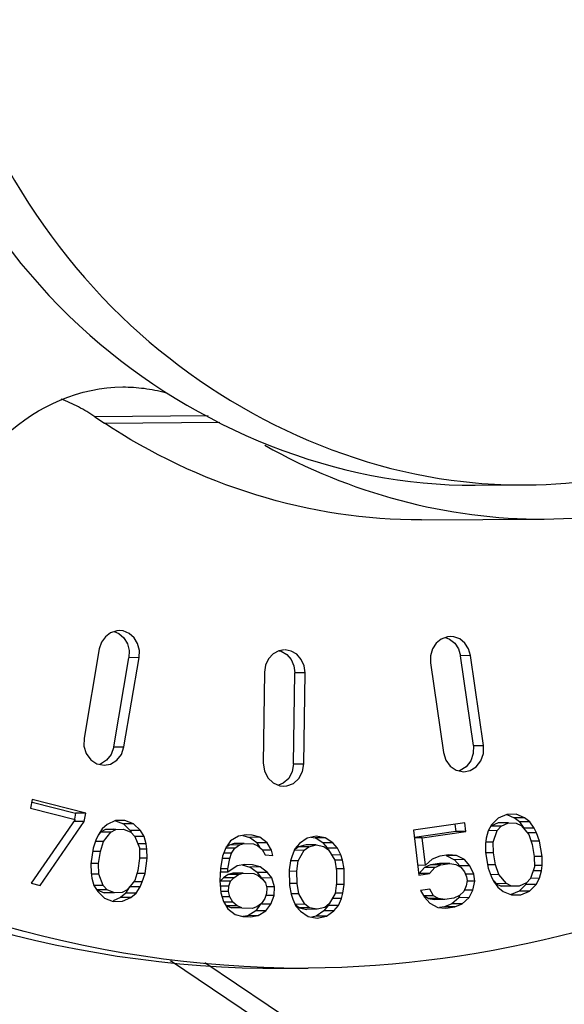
# Paper-space layout 'Sheet' of a CAD drawing. Header units: inches. Extents: x 0.2 to 10.8, y 0.2 to 8.3.
# Tile 118 of 256: x 5.8566 to 5.9045, y 1.7791 to 1.8658. Entities that reach past the tile are written whole.
import ezdxf

# ---------------------------------------------------------------- set-up
doc = ezdxf.new("R2010")
doc.units = ezdxf.units.IN
doc.header["$MEASUREMENT"] = 0
doc.layers.get('0').update_dxf_attribs({"lineweight": 5})
doc.layers.add('02___PRT_ALL_AXES', color=7, linetype='Continuous')

psp = doc.layouts.new('Sheet')

# ---------------------------------------------------------------- linework, layer by layer
at = {"color": 0, "linetype": 'ByBlock', "lineweight": -3}
for p, q in [((5.873136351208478, 1.830897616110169), (5.863171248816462, 1.830825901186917)), ((5.863171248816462, 1.830825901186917), (5.864005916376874, 1.830266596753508)), ((5.864005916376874, 1.830266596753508), (5.874168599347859, 1.830339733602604)), ((5.891884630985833, 1.821743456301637), (5.902694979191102, 1.821821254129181)), ((5.8648586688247, 1.811920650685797), (5.865271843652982, 1.811752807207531)), ((5.865645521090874, 1.811973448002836), (5.865295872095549, 1.812009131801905)), ((5.893991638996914, 1.811397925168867), (5.894359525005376, 1.811264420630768)), ((5.894439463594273, 1.811487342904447), (5.894169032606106, 1.811462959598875)), ((5.863556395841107, 1.810388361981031), (5.862215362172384, 1.802533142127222)), ((5.864822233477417, 1.801769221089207), (5.86616326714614, 1.809624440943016)), ((5.865723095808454, 1.801775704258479), (5.867064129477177, 1.809630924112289)), ((5.867064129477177, 1.809630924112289), (5.86616326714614, 1.809624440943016)), ((5.879373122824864, 1.810238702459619), (5.879540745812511, 1.810205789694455)), ((5.879540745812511, 1.810205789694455), (5.880033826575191, 1.809912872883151)), ((5.896216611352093, 1.809803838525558), (5.895315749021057, 1.809797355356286)), ((5.896455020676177, 1.801897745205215), (5.895315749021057, 1.809797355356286)), ((5.897355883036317, 1.801904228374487), (5.896216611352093, 1.809803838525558)), ((5.892691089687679, 1.809172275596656), (5.893830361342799, 1.801272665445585)), ((5.87807833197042, 1.808352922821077), (5.877975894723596, 1.800353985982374)), ((5.880645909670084, 1.800283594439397), (5.880748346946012, 1.8082825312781)), ((5.881649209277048, 1.808289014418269), (5.880748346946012, 1.8082825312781)), ((5.881546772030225, 1.800290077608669), (5.881649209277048, 1.808289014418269)), ((5.864822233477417, 1.801769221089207), (5.865723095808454, 1.801775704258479)), ((5.896455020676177, 1.801897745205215), (5.897355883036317, 1.801904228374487)), ((5.8636601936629, 1.800259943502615), (5.863562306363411, 1.800240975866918)), ((5.864194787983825, 1.800594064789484), (5.8636601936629, 1.800259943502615)), ((5.880645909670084, 1.800283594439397), (5.881546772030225, 1.800290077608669)), ((5.895285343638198, 1.799694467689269), (5.895185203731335, 1.799675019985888)), ((5.895824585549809, 1.800033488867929), (5.895285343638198, 1.799694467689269)), ((5.857658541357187, 1.797136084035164), (5.857509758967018, 1.796388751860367)), ((5.857640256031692, 1.796907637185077), (5.861463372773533, 1.795946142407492)), ((5.862364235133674, 1.795952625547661), (5.857658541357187, 1.797136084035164)), ((5.857509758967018, 1.796388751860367), (5.861431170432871, 1.795402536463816)), ((5.861463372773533, 1.795946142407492), (5.861358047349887, 1.795417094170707)), ((5.862364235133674, 1.795952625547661), (5.861463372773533, 1.795946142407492)), ((5.8622154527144, 1.795205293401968), (5.862364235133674, 1.795952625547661)), ((5.899405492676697, 1.795839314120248), (5.898642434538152, 1.79551976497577)), ((5.899396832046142, 1.795818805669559), (5.90005474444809, 1.795540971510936)), ((5.9002203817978, 1.795857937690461), (5.899405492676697, 1.795839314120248)), ((5.900955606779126, 1.795547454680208), (5.9002203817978, 1.795857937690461)), ((5.861431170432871, 1.795402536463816), (5.857567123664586, 1.789782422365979)), ((5.858351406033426, 1.789585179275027), (5.8622154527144, 1.795205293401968)), ((5.8622154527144, 1.795205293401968), (5.86131459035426, 1.795198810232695)), ((5.864257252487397, 1.794952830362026), (5.863795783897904, 1.794570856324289)), ((5.864983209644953, 1.795286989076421), (5.864257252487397, 1.794952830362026)), ((5.864972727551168, 1.795259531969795), (5.865669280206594, 1.794993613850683)), ((5.865798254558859, 1.795294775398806), (5.864983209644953, 1.795286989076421)), ((5.866570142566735, 1.795000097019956), (5.865669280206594, 1.794993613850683)), ((5.865669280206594, 1.794993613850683), (5.866265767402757, 1.794420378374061)), ((5.866570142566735, 1.795000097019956), (5.865798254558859, 1.795294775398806)), ((5.867166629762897, 1.79442686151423), (5.866570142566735, 1.795000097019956)), ((5.89571401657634, 1.795104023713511), (5.891198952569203, 1.794452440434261)), ((5.894827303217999, 1.794976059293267), (5.894901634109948, 1.794337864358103)), ((5.895802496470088, 1.794344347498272), (5.89571401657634, 1.795104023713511)), ((5.898062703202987, 1.794927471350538), (5.897745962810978, 1.794391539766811)), ((5.898634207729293, 1.795080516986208), (5.898002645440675, 1.794789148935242)), ((5.898642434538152, 1.79551976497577), (5.898062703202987, 1.794927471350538)), ((5.899535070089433, 1.795087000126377), (5.898634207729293, 1.795080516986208)), ((5.898903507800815, 1.794795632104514), (5.899535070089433, 1.795087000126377)), ((5.899535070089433, 1.795087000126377), (5.900218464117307, 1.795077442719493)), ((5.900955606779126, 1.795547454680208), (5.90005474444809, 1.795540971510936)), ((5.900526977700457, 1.795174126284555), (5.90005474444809, 1.795540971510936)), ((5.900218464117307, 1.795077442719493), (5.900664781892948, 1.794861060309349)), ((5.901427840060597, 1.795180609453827), (5.900526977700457, 1.795174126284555)), ((5.900526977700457, 1.795174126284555), (5.900893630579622, 1.794628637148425)), ((5.900664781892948, 1.794861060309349), (5.901346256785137, 1.794071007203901)), ((5.901427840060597, 1.795180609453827), (5.900955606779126, 1.795547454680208)), ((5.901794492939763, 1.794635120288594), (5.901427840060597, 1.795180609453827)), ((5.863444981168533, 1.794013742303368), (5.863248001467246, 1.793583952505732)), ((5.863795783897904, 1.794570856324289), (5.863444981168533, 1.794013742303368)), ((5.863666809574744, 1.79426969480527), (5.863453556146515, 1.794006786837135)), ((5.86410669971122, 1.794500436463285), (5.863666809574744, 1.79426969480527)), ((5.86456767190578, 1.794276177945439), (5.863666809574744, 1.79426969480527)), ((5.863909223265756, 1.793464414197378), (5.86456767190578, 1.794276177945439)), ((5.864789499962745, 1.794532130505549), (5.86410669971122, 1.794500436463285)), ((5.865007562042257, 1.794506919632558), (5.86410669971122, 1.794500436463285)), ((5.86456767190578, 1.794276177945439), (5.865007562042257, 1.794506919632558)), ((5.865007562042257, 1.794506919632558), (5.865690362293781, 1.794538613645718)), ((5.865690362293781, 1.794538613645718), (5.866330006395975, 1.794267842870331)), ((5.867166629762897, 1.79442686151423), (5.866265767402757, 1.794420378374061)), ((5.866265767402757, 1.794420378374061), (5.8663529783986, 1.794282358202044)), ((5.866330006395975, 1.794267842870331), (5.866683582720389, 1.793893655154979)), ((5.867498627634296, 1.793901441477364), (5.867166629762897, 1.79442686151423)), ((5.876466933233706, 1.794039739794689), (5.875791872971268, 1.793921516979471)), ((5.876166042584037, 1.793987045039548), (5.876764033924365, 1.793817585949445)), ((5.877002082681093, 1.794011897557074), (5.876466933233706, 1.794039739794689)), ((5.877664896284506, 1.793824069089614), (5.877002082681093, 1.794011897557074)), ((5.891198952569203, 1.794452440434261), (5.891659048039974, 1.790502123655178)), ((5.894901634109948, 1.794337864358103), (5.891290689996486, 1.793816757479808)), ((5.891951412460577, 1.793788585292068), (5.895802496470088, 1.794344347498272)), ((5.895802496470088, 1.794344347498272), (5.894901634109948, 1.794337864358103)), ((5.897745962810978, 1.794391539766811), (5.897586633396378, 1.793733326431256)), ((5.89856085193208, 1.79441016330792), (5.897745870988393, 1.794404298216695)), ((5.898903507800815, 1.794795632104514), (5.898002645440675, 1.794789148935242)), ((5.898190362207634, 1.793394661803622), (5.89856085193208, 1.79441016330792)), ((5.89856085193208, 1.79441016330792), (5.898903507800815, 1.794795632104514)), ((5.901794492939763, 1.794635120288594), (5.900893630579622, 1.794628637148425)), ((5.902003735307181, 1.79421191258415), (5.90122952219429, 1.79420634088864)), ((5.901346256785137, 1.794071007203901), (5.901633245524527, 1.793196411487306)), ((5.902003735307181, 1.79421191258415), (5.901794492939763, 1.794635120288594)), ((5.902264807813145, 1.793487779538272), (5.902003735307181, 1.79421191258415)), ((5.863248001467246, 1.793583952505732), (5.863007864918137, 1.792851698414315)), ((5.863909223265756, 1.793464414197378), (5.863248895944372, 1.793459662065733)), ((5.86364750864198, 1.792580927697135), (5.863909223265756, 1.793464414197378)), ((5.867498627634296, 1.793901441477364), (5.86668356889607, 1.793895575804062)), ((5.866683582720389, 1.793893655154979), (5.86708308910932, 1.792890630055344)), ((5.867676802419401, 1.793248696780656), (5.866942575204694, 1.793243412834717)), ((5.867676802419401, 1.793248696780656), (5.867498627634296, 1.793901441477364)), ((5.867744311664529, 1.792771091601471), (5.867676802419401, 1.793248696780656)), ((5.875104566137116, 1.793497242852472), (5.874678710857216, 1.792906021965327)), ((5.874994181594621, 1.793142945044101), (5.874706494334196, 1.792944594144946)), ((5.875401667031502, 1.793275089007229), (5.874994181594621, 1.793142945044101)), ((5.875895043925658, 1.793149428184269), (5.874994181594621, 1.793142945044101)), ((5.875791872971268, 1.793921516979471), (5.875104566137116, 1.793497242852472)), ((5.876302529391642, 1.793281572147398), (5.875401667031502, 1.793275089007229)), ((5.875481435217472, 1.792864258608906), (5.875895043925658, 1.793149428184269)), ((5.875895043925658, 1.793149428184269), (5.876302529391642, 1.793281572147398)), ((5.876302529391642, 1.793281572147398), (5.877105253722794, 1.793239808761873)), ((5.877664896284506, 1.793824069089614), (5.876764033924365, 1.793817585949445)), ((5.877414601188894, 1.793323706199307), (5.876764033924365, 1.793817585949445)), ((5.877105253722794, 1.793239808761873), (5.877500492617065, 1.793065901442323)), ((5.878315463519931, 1.793330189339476), (5.877414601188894, 1.793323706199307)), ((5.877414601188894, 1.793323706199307), (5.877635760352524, 1.792952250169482)), ((5.878315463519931, 1.793330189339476), (5.877664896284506, 1.793824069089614)), ((5.878692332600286, 1.79269720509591), (5.878315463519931, 1.793330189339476)), ((5.881161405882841, 1.793283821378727), (5.880766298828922, 1.792817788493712)), ((5.881735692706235, 1.79314802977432), (5.881068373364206, 1.792984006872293)), ((5.881824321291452, 1.793754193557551), (5.881161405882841, 1.793283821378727)), ((5.882636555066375, 1.793154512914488), (5.881735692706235, 1.79314802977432)), ((5.882625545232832, 1.793920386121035), (5.881824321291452, 1.793754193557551)), ((5.881969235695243, 1.792990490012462), (5.882636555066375, 1.793154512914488)), ((5.882197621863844, 1.79383162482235), (5.882530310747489, 1.793773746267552)), ((5.883431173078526, 1.793780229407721), (5.882530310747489, 1.793773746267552)), ((5.883206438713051, 1.793325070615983), (5.882530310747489, 1.793773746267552)), ((5.883431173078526, 1.793780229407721), (5.882625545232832, 1.793920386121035)), ((5.882636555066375, 1.793154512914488), (5.883308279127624, 1.793012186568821)), ((5.884107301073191, 1.793331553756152), (5.883206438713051, 1.793325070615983)), ((5.883206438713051, 1.793325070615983), (5.883614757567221, 1.792872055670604)), ((5.884107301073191, 1.793331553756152), (5.883431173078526, 1.793780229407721)), ((5.884515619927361, 1.792878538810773), (5.884107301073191, 1.793331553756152)), ((5.891951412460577, 1.793788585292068), (5.891276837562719, 1.793783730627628)), ((5.892234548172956, 1.791357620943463), (5.891951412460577, 1.793788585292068)), ((5.89753288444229, 1.793253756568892), (5.897530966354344, 1.792473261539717)), ((5.897586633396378, 1.793733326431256), (5.89753288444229, 1.793253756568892)), ((5.898190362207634, 1.793394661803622), (5.89758910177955, 1.793390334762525)), ((5.898214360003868, 1.792463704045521), (5.898190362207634, 1.793394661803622)), ((5.902264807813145, 1.793487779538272), (5.901539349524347, 1.793482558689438)), ((5.901633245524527, 1.793196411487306), (5.901814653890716, 1.792143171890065)), ((5.90249804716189, 1.792133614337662), (5.902264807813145, 1.793487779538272)), ((5.863007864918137, 1.792851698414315), (5.862813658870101, 1.791490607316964)), ((5.86364750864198, 1.792580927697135), (5.863009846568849, 1.79257633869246)), ((5.863496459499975, 1.791522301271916), (5.86364750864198, 1.792580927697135)), ((5.86708308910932, 1.792890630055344), (5.867085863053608, 1.791959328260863)), ((5.867744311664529, 1.792771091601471), (5.867083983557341, 1.792766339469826)), ((5.867768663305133, 1.791991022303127), (5.867744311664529, 1.792771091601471)), ((5.874678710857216, 1.792906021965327), (5.874380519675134, 1.792154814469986)), ((5.875195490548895, 1.792419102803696), (5.874483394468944, 1.792413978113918)), ((5.875481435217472, 1.792864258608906), (5.874679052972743, 1.792858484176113)), ((5.875043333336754, 1.791966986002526), (5.875195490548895, 1.792419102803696)), ((5.875195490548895, 1.792419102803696), (5.875481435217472, 1.792864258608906)), ((5.877500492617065, 1.793065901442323), (5.87788960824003, 1.792738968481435)), ((5.87788960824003, 1.792738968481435), (5.87813881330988, 1.792265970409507)), ((5.878692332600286, 1.79269720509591), (5.877914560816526, 1.792691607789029)), ((5.87813881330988, 1.792265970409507), (5.878807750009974, 1.79223116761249)), ((5.878807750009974, 1.79223116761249), (5.878692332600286, 1.79269720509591)), ((5.880766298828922, 1.792817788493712), (5.88050729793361, 1.792200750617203)), ((5.881571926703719, 1.792677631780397), (5.880704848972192, 1.792671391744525)), ((5.881068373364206, 1.792984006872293), (5.880801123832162, 1.792773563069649)), ((5.881049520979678, 1.79174990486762), (5.881571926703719, 1.792677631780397)), ((5.881969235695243, 1.792990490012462), (5.881068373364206, 1.792984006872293)), ((5.881571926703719, 1.792677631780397), (5.881969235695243, 1.792990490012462)), ((5.883308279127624, 1.793012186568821), (5.883714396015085, 1.79271234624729)), ((5.884515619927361, 1.792878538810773), (5.883614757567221, 1.792872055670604)), ((5.883614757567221, 1.792872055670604), (5.883673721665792, 1.792742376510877)), ((5.883714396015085, 1.79271234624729), (5.884263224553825, 1.791801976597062)), ((5.884792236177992, 1.792270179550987), (5.88398446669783, 1.792264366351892)), ((5.884792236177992, 1.792270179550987), (5.884515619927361, 1.792878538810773)), ((5.884932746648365, 1.791812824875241), (5.884792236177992, 1.792270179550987)), ((5.894288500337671, 1.792271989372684), (5.893491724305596, 1.792157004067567)), ((5.894970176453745, 1.792215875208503), (5.894288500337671, 1.792271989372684)), ((5.897530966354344, 1.792473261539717), (5.897764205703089, 1.791119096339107)), ((5.898214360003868, 1.792463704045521), (5.897531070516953, 1.792458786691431)), ((5.898395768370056, 1.791410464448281), (5.898214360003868, 1.792463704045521)), ((5.863496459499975, 1.791522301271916), (5.862813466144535, 1.791517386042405)), ((5.862813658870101, 1.791490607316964), (5.862838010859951, 1.790710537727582)), ((5.863499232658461, 1.790590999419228), (5.863496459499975, 1.791522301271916)), ((5.867085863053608, 1.791959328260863), (5.8669348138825, 1.790900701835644)), ((5.867768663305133, 1.791991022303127), (5.867085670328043, 1.791986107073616)), ((5.867574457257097, 1.790629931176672), (5.867768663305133, 1.791991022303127)), ((5.874380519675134, 1.792154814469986), (5.874203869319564, 1.791090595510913)), ((5.875043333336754, 1.791966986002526), (5.874381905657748, 1.791962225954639)), ((5.874872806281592, 1.791055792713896), (5.875043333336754, 1.791966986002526)), ((5.876362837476, 1.79143830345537), (5.875687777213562, 1.791320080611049)), ((5.876130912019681, 1.79139701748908), (5.87679372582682, 1.791209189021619)), ((5.877031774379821, 1.791403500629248), (5.876362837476, 1.79143830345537)), ((5.87769458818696, 1.791215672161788), (5.877031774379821, 1.791403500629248)), ((5.880379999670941, 1.791739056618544), (5.880257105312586, 1.79097101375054)), ((5.881049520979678, 1.79174990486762), (5.88037995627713, 1.79174508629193)), ((5.88050729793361, 1.792200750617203), (5.880379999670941, 1.791739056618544)), ((5.880928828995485, 1.790828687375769), (5.881049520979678, 1.79174990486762)), ((5.884932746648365, 1.791812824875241), (5.884263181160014, 1.791808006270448)), ((5.884263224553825, 1.791801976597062), (5.884410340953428, 1.790885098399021)), ((5.885077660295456, 1.791049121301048), (5.884932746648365, 1.791812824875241)), ((5.892679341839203, 1.791390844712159), (5.892165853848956, 1.791162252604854)), ((5.892845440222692, 1.791909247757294), (5.892234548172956, 1.791357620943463)), ((5.893476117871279, 1.791505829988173), (5.892679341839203, 1.791390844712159)), ((5.893580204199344, 1.791397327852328), (5.892679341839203, 1.791390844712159)), ((5.893491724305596, 1.792157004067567), (5.892845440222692, 1.791909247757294)), ((5.894376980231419, 1.791512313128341), (5.893476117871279, 1.791505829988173)), ((5.893580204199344, 1.791397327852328), (5.894376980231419, 1.791512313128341)), ((5.894970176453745, 1.792215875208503), (5.894069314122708, 1.792209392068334)), ((5.894069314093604, 1.792209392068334), (5.89478638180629, 1.791849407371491)), ((5.894376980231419, 1.791512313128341), (5.894925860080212, 1.791437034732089)), ((5.89568724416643, 1.79185589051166), (5.89478638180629, 1.791849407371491)), ((5.89478638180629, 1.791849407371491), (5.895255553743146, 1.791299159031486)), ((5.894925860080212, 1.791437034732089), (5.895359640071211, 1.791190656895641)), ((5.89568724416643, 1.79185589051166), (5.894970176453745, 1.792215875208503)), ((5.896156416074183, 1.791305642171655), (5.89568724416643, 1.79185589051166)), ((5.898395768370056, 1.791410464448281), (5.897762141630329, 1.791405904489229)), ((5.89868275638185, 1.790535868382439), (5.898395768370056, 1.791410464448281)), ((5.901814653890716, 1.792143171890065), (5.901838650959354, 1.791212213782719)), ((5.90249804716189, 1.792133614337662), (5.901814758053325, 1.792128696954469)), ((5.902496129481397, 1.791353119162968), (5.90249804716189, 1.792133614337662)), ((5.862838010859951, 1.790710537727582), (5.862905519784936, 1.790232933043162)), ((5.863499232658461, 1.790590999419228), (5.862838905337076, 1.790586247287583)), ((5.863898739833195, 1.789587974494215), (5.863499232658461, 1.790590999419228)), ((5.8669348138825, 1.790900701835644), (5.866673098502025, 1.790017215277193)), ((5.867574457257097, 1.790629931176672), (5.866853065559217, 1.790624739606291)), ((5.867334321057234, 1.78989767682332), (5.867574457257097, 1.790629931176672)), ((5.874203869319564, 1.791090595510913), (5.874161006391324, 1.790019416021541)), ((5.874860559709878, 1.790749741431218), (5.874190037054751, 1.790744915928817)), ((5.874872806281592, 1.791055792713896), (5.874204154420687, 1.791050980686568)), ((5.874890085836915, 1.790541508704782), (5.874476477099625, 1.790256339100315)), ((5.875687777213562, 1.791320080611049), (5.874860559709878, 1.790749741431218)), ((5.874860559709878, 1.790749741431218), (5.874872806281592, 1.791055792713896)), ((5.875297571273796, 1.790673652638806), (5.874890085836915, 1.790541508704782)), ((5.875790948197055, 1.790547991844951), (5.874890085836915, 1.790541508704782)), ((5.876198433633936, 1.790680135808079), (5.875297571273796, 1.790673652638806)), ((5.875377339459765, 1.790262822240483), (5.875790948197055, 1.790547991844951)), ((5.875790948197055, 1.790547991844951), (5.876198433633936, 1.790680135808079)), ((5.876198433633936, 1.790680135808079), (5.877134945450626, 1.79063141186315)), ((5.87769458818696, 1.791215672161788), (5.87679372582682, 1.791209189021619)), ((5.877444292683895, 1.790715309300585), (5.87679372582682, 1.791209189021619)), ((5.877134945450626, 1.79063141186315), (5.87753018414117, 1.790457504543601)), ((5.878345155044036, 1.790721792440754), (5.877444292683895, 1.790715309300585)), ((5.877444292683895, 1.790715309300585), (5.877827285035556, 1.790235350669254)), ((5.878345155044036, 1.790721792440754), (5.87769458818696, 1.791215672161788)), ((5.878728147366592, 1.790241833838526), (5.878345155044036, 1.790721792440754)), ((5.880257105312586, 1.79097101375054), (5.880276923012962, 1.789592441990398)), ((5.880928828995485, 1.790828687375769), (5.880258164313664, 1.790823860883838)), ((5.880944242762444, 1.789756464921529), (5.880928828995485, 1.790828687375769)), ((5.885077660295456, 1.791049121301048), (5.884409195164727, 1.7910443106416)), ((5.884410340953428, 1.790885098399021), (5.884425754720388, 1.789812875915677)), ((5.885097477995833, 1.789670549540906), (5.885077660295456, 1.791049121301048)), ((5.892234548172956, 1.791357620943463), (5.891559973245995, 1.791352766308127)), ((5.891659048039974, 1.790502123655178), (5.892588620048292, 1.790636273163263)), ((5.892165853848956, 1.791162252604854), (5.891687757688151, 1.79062978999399)), ((5.892588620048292, 1.790636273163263), (5.891687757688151, 1.79062978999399)), ((5.893066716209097, 1.791168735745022), (5.892165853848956, 1.791162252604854)), ((5.892588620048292, 1.790636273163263), (5.893066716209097, 1.791168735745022)), ((5.893066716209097, 1.791168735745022), (5.893533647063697, 1.791376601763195)), ((5.896156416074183, 1.791305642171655), (5.895255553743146, 1.791299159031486)), ((5.895359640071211, 1.791190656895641), (5.895678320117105, 1.790773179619)), ((5.895678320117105, 1.790773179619), (5.895864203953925, 1.790336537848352)), ((5.896510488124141, 1.790584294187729), (5.895761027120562, 1.790578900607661)), ((5.896510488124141, 1.790584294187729), (5.896156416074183, 1.791305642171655)), ((5.89658127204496, 1.789976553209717), (5.896510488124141, 1.790584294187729)), ((5.897764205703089, 1.791119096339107), (5.898025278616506, 1.790394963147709)), ((5.89868275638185, 1.790535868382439), (5.898024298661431, 1.790531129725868)), ((5.899364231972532, 1.789745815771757), (5.89868275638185, 1.790535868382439)), ((5.901838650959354, 1.791212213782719), (5.9014681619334, 1.790196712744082)), ((5.902442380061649, 1.79087354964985), (5.901713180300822, 1.790868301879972)), ((5.902496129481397, 1.791353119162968), (5.901837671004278, 1.791348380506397)), ((5.902283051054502, 1.790215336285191), (5.902442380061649, 1.79087354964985)), ((5.902442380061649, 1.79087354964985), (5.902496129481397, 1.791353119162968)), ((5.857567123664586, 1.789782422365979), (5.858351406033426, 1.789585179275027)), ((5.862905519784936, 1.790232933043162), (5.863083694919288, 1.78958018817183)), ((5.866673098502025, 1.790017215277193), (5.866014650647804, 1.789205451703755)), ((5.867334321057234, 1.78989767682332), (5.86657168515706, 1.789892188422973)), ((5.867137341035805, 1.789467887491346), (5.867334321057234, 1.78989767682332)), ((5.874161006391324, 1.790019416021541), (5.874251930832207, 1.788941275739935)), ((5.874476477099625, 1.790256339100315), (5.874196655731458, 1.789964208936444)), ((5.875097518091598, 1.789970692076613), (5.874196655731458, 1.789964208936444)), ((5.875377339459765, 1.790262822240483), (5.874476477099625, 1.790256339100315)), ((5.874945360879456, 1.789518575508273), (5.875097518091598, 1.789970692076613)), ((5.875097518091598, 1.789970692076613), (5.875377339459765, 1.790262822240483)), ((5.87753018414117, 1.790457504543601), (5.877919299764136, 1.790130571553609)), ((5.878728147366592, 1.790241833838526), (5.877827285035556, 1.790235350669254)), ((5.877919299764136, 1.790130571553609), (5.87817462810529, 1.789810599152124)), ((5.87817462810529, 1.789810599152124), (5.878290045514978, 1.789344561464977)), ((5.878965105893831, 1.789462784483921), (5.878728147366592, 1.790241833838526)), ((5.880944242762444, 1.789756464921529), (5.880275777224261, 1.789751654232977)), ((5.881091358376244, 1.788839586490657), (5.880944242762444, 1.789756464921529)), ((5.884425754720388, 1.789812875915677), (5.884305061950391, 1.7888916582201)), ((5.885097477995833, 1.789670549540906), (5.884426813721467, 1.789665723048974)), ((5.884974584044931, 1.788902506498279), (5.885097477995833, 1.789670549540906)), ((5.895899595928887, 1.790032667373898), (5.895819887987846, 1.789557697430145)), ((5.895864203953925, 1.790336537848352), (5.895899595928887, 1.790032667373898)), ((5.89658127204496, 1.789976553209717), (5.895900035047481, 1.789971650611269)), ((5.896404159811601, 1.789178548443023), (5.89658127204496, 1.789976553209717)), ((5.898025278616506, 1.790394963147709), (5.898234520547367, 1.789971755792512)), ((5.898234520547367, 1.789971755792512), (5.898601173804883, 1.789426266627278)), ((5.898250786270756, 1.789985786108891), (5.898463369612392, 1.789739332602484)), ((5.899364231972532, 1.789745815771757), (5.898463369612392, 1.789739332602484)), ((5.898463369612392, 1.789739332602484), (5.898909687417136, 1.78952295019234)), ((5.899810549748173, 1.789529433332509), (5.899364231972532, 1.789745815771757)), ((5.901065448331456, 1.789672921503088), (5.900485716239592, 1.789080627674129)), ((5.901125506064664, 1.789811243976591), (5.900493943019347, 1.789519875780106)), ((5.901065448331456, 1.789672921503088), (5.901141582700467, 1.789801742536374)), ((5.901966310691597, 1.78967940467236), (5.901065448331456, 1.789672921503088)), ((5.9014681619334, 1.790196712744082), (5.901125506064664, 1.789811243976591)), ((5.901386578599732, 1.789087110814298), (5.901966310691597, 1.78967940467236)), ((5.902283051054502, 1.790215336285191), (5.901468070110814, 1.790209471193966)), ((5.901966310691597, 1.78967940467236), (5.902283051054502, 1.790215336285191)), ((5.863898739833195, 1.789587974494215), (5.863083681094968, 1.789582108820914)), ((5.863083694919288, 1.78958018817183), (5.863415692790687, 1.789054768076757)), ((5.864252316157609, 1.789213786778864), (5.863351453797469, 1.789207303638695)), ((5.863351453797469, 1.789207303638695), (5.863991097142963, 1.788936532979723)), ((5.863415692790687, 1.789054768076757), (5.86401217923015, 1.788481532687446)), ((5.864252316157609, 1.789213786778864), (5.863898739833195, 1.789587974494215)), ((5.864891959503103, 1.788943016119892), (5.863991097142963, 1.788936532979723)), ((5.864891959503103, 1.788943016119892), (5.864252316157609, 1.789213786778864)), ((5.865574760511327, 1.788974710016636), (5.864891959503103, 1.788943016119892)), ((5.865885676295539, 1.788904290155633), (5.865424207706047, 1.788522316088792)), ((5.866014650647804, 1.789205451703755), (5.865574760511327, 1.788974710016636)), ((5.865885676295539, 1.788904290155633), (5.866236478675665, 1.789461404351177)), ((5.866786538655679, 1.788910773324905), (5.865885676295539, 1.788904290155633)), ((5.867137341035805, 1.789467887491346), (5.866236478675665, 1.789461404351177)), ((5.866325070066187, 1.788528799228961), (5.866786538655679, 1.788910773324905)), ((5.866786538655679, 1.788910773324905), (5.867137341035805, 1.789467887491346)), ((5.874945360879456, 1.789518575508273), (5.874203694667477, 1.78951323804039)), ((5.874926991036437, 1.789059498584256), (5.874251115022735, 1.789054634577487)), ((5.874251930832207, 1.788941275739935), (5.874488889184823, 1.788162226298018)), ((5.874926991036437, 1.789059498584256), (5.874945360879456, 1.789518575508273)), ((5.875042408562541, 1.788593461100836), (5.874926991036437, 1.789059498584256)), ((5.878271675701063, 1.78888548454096), (5.878119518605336, 1.788433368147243)), ((5.878290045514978, 1.789344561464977), (5.878271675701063, 1.78888548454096)), ((5.878965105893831, 1.789462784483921), (5.878289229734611, 1.789457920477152)), ((5.878934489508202, 1.7886976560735), (5.878965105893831, 1.789462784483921)), ((5.880276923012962, 1.789592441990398), (5.880421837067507, 1.788828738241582)), ((5.881091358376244, 1.788839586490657), (5.880421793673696, 1.788834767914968)), ((5.880421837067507, 1.788828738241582), (5.880562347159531, 1.78837138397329)), ((5.881640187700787, 1.787929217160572), (5.881091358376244, 1.788839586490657)), ((5.884305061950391, 1.7888916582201), (5.883782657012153, 1.787963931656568)), ((5.884974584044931, 1.788902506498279), (5.88430501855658, 1.788897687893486)), ((5.884847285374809, 1.788440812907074), (5.884974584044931, 1.788902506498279)), ((5.89261508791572, 1.789249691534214), (5.891818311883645, 1.789134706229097)), ((5.891818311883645, 1.789134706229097), (5.892154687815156, 1.788565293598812)), ((5.892951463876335, 1.788680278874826), (5.89261508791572, 1.789249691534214)), ((5.895607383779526, 1.789063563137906), (5.895244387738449, 1.788702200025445)), ((5.895819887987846, 1.789557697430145), (5.895607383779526, 1.789063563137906)), ((5.896404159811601, 1.789178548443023), (5.895654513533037, 1.789173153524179)), ((5.896076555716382, 1.788513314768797), (5.896404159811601, 1.789178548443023)), ((5.898601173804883, 1.789426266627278), (5.899073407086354, 1.78905942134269)), ((5.899810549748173, 1.789529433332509), (5.898909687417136, 1.78952295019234)), ((5.899073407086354, 1.78905942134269), (5.899808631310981, 1.78874893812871)), ((5.900485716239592, 1.789080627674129), (5.89979147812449, 1.788789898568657)), ((5.900493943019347, 1.789519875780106), (5.899810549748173, 1.789529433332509)), ((5.901386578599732, 1.789087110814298), (5.900485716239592, 1.789080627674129)), ((5.900623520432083, 1.788767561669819), (5.901386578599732, 1.789087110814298)), ((5.86401217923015, 1.788481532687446), (5.864784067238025, 1.788186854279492)), ((5.865424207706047, 1.788522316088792), (5.864768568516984, 1.788220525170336)), ((5.864784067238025, 1.788186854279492), (5.865599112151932, 1.788194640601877)), ((5.866325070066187, 1.788528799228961), (5.865424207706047, 1.788522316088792)), ((5.865599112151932, 1.788194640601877), (5.866325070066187, 1.788528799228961)), ((5.875042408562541, 1.788593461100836), (5.874359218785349, 1.788588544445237)), ((5.874488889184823, 1.788162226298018), (5.874865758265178, 1.787529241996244)), ((5.875291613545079, 1.788120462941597), (5.874517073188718, 1.788114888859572)), ((5.875291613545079, 1.788120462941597), (5.875042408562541, 1.788593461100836)), ((5.875680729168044, 1.787793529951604), (5.875291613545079, 1.788120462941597)), ((5.877833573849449, 1.787988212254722), (5.877419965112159, 1.787703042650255)), ((5.878119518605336, 1.788433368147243), (5.877833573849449, 1.787988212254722)), ((5.8786362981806, 1.787946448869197), (5.877833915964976, 1.787940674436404)), ((5.878934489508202, 1.7886976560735), (5.878206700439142, 1.788692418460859)), ((5.8782104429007, 1.787355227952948), (5.8786362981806, 1.787946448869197)), ((5.8786362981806, 1.787946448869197), (5.878934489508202, 1.7886976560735)), ((5.880562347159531, 1.78837138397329), (5.880838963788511, 1.787763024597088)), ((5.881640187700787, 1.787929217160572), (5.880766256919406, 1.78792292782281)), ((5.882046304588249, 1.787629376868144), (5.881640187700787, 1.787929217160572)), ((5.883782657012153, 1.787963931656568), (5.883385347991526, 1.7876510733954)), ((5.88368742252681, 1.787817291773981), (5.883732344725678, 1.787924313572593)), ((5.884847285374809, 1.788440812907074), (5.884047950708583, 1.788435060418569)), ((5.88458828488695, 1.787823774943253), (5.884847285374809, 1.788440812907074)), ((5.892951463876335, 1.788680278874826), (5.892090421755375, 1.788674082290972)), ((5.892154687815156, 1.788565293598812), (5.892623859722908, 1.7880150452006)), ((5.89248438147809, 1.788427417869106), (5.892175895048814, 1.788602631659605)), ((5.89338524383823, 1.788433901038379), (5.89248438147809, 1.788427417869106)), ((5.89248438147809, 1.788427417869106), (5.893033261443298, 1.788352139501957)), ((5.892623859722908, 1.7880150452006), (5.893340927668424, 1.787655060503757)), ((5.89338524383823, 1.788433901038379), (5.892951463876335, 1.788680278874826)), ((5.893934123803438, 1.788358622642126), (5.893033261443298, 1.788352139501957)), ((5.893934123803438, 1.788358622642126), (5.89338524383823, 1.788433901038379)), ((5.894564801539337, 1.787955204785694), (5.893918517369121, 1.787707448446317)), ((5.894730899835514, 1.78847360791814), (5.893934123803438, 1.788358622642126)), ((5.895175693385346, 1.788506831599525), (5.894564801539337, 1.787955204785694)), ((5.895465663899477, 1.787961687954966), (5.894564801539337, 1.787955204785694)), ((5.895244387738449, 1.788702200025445), (5.894730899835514, 1.78847360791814)), ((5.894819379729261, 1.787713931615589), (5.895465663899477, 1.787961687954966)), ((5.895175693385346, 1.788506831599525), (5.895266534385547, 1.788691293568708)), ((5.896076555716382, 1.788513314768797), (5.895175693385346, 1.788506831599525)), ((5.895465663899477, 1.787961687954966), (5.896076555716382, 1.788513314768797)), ((5.899808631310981, 1.78874893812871), (5.900623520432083, 1.788767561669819)), ((5.874779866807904, 1.787787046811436), (5.874644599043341, 1.78790069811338)), ((5.875680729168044, 1.787793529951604), (5.874779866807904, 1.787787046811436)), ((5.874779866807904, 1.787787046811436), (5.875175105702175, 1.787613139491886)), ((5.874865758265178, 1.787529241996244), (5.875516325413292, 1.787035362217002)), ((5.876075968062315, 1.787619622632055), (5.875175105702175, 1.787613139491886)), ((5.877012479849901, 1.787570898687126), (5.875175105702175, 1.787613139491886)), ((5.876075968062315, 1.787619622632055), (5.875680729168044, 1.787793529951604)), ((5.87730958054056, 1.787348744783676), (5.876622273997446, 1.786924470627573)), ((5.877419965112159, 1.787703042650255), (5.877012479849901, 1.787570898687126)), ((5.877707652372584, 1.787901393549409), (5.87730958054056, 1.787348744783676)), ((5.8782104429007, 1.787355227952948), (5.87730958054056, 1.787348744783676)), ((5.877523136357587, 1.786930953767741), (5.8782104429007, 1.787355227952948)), ((5.881145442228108, 1.787622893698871), (5.880779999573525, 1.787892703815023)), ((5.880838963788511, 1.787763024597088), (5.881247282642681, 1.787310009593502)), ((5.882046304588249, 1.787629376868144), (5.881145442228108, 1.787622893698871)), ((5.881145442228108, 1.787622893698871), (5.881817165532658, 1.7874805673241)), ((5.881247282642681, 1.787310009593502), (5.881923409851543, 1.786861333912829)), ((5.882718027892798, 1.787487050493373), (5.881817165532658, 1.7874805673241)), ((5.882718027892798, 1.787487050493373), (5.882046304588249, 1.787629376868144)), ((5.883292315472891, 1.787351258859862), (5.88262939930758, 1.786880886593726)), ((5.883385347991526, 1.7876510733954), (5.882718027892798, 1.787487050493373)), ((5.88368742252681, 1.787817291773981), (5.883292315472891, 1.787351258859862)), ((5.884193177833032, 1.787357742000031), (5.883292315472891, 1.787351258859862)), ((5.883530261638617, 1.786887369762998), (5.884193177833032, 1.787357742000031)), ((5.88458828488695, 1.787823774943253), (5.88368742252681, 1.787817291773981)), ((5.884193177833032, 1.787357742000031), (5.88458828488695, 1.787823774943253)), ((5.893340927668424, 1.787655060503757), (5.894022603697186, 1.787598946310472)), ((5.893918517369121, 1.787707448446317), (5.893477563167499, 1.787643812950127)), ((5.894819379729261, 1.787713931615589), (5.893918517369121, 1.787707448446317)), ((5.894022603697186, 1.787598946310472), (5.894819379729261, 1.787713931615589)), ((5.875516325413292, 1.787035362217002), (5.876179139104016, 1.786847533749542)), ((5.876179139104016, 1.786847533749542), (5.876848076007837, 1.786812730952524)), ((5.876622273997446, 1.786924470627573), (5.876179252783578, 1.786846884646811)), ((5.877523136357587, 1.786930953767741), (5.876622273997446, 1.786924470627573)), ((5.876848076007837, 1.786812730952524), (5.877523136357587, 1.786930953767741)), ((5.881923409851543, 1.786861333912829), (5.882729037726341, 1.786721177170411)), ((5.88262939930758, 1.786880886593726), (5.882256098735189, 1.786803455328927)), ((5.883530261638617, 1.786887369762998), (5.88262939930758, 1.786880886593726)), ((5.882729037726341, 1.786721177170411), (5.883530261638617, 1.786887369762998)), ((5.869825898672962, 1.782982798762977), (5.892959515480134, 1.76741766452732)), ((5.890394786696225, 1.770963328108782), (5.872844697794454, 1.78277429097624))]:
    psp.add_line(p, q, dxfattribs=at)
for points in [[(5.865295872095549, 1.812009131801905), (5.865085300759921, 1.811994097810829), (5.864549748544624, 1.811820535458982), (5.864089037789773, 1.811470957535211), (5.863746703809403, 1.810978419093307), (5.863556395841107, 1.810388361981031)], [(5.865271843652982, 1.811752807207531), (5.865712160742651, 1.811368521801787), (5.866024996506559, 1.81085190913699), (5.866180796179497, 1.810251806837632), (5.86616326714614, 1.809624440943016)], [(5.867064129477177, 1.809630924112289), (5.867081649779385, 1.810258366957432), (5.866925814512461, 1.810858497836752), (5.866612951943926, 1.811375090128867), (5.86617264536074, 1.811759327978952), (5.865645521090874, 1.811973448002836)], [(5.894169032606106, 1.811462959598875), (5.893636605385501, 1.811267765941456), (5.893186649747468, 1.810899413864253), (5.892860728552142, 1.810394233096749), (5.892689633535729, 1.809799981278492), (5.892691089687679, 1.809172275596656)], [(5.896216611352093, 1.809803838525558), (5.896041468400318, 1.810400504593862), (5.895711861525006, 1.810905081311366), (5.895260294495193, 1.811270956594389), (5.894729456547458, 1.811463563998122), (5.894439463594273, 1.811487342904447)], [(5.894359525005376, 1.811264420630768), (5.894811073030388, 1.810898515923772), (5.895140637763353, 1.810393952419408), (5.895315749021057, 1.809797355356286)], [(5.87984938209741, 1.810320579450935), (5.879334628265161, 1.810232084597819), (5.878834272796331, 1.809956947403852), (5.878434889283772, 1.809522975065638), (5.878174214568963, 1.808971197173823), (5.87807833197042, 1.808352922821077)], [(5.881649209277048, 1.808289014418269), (5.881569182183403, 1.808910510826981), (5.881322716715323, 1.809471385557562), (5.880934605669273, 1.809919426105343), (5.880441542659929, 1.810212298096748), (5.879889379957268, 1.810320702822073)], [(5.880033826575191, 1.809912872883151), (5.880421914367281, 1.809464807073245), (5.880668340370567, 1.808903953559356), (5.880748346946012, 1.8082825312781)], [(5.862215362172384, 1.802533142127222), (5.862206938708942, 1.801835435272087), (5.862411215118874, 1.801180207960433), (5.862797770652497, 1.800647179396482), (5.863328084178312, 1.80028901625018), (5.86398362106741, 1.800154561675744)], [(5.86398362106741, 1.800154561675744), (5.864547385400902, 1.800261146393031), (5.86508819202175, 1.800593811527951), (5.865499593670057, 1.801121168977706), (5.865723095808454, 1.801775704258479)], [(5.895607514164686, 1.799588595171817), (5.896172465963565, 1.799695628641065), (5.896714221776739, 1.800029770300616), (5.897120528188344, 1.800549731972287), (5.897345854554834, 1.801203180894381), (5.897355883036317, 1.801904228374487)], [(5.896455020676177, 1.801897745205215), (5.896445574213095, 1.801200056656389), (5.896224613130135, 1.800552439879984), (5.895824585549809, 1.800033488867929)], [(5.864822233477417, 1.801769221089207), (5.864600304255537, 1.80111761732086), (5.864194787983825, 1.800594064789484)], [(5.893830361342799, 1.801272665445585), (5.894035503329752, 1.800613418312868), (5.894427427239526, 1.800075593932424), (5.894953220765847, 1.79972249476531), (5.895607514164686, 1.799588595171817)], [(5.877975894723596, 1.800353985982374), (5.878075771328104, 1.799665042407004), (5.878378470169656, 1.799059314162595), (5.878841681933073, 1.79860941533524), (5.879419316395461, 1.79835973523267), (5.879775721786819, 1.798322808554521)], [(5.880645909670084, 1.800283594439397), (5.88052843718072, 1.799598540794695), (5.880210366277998, 1.799003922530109), (5.879735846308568, 1.798570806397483), (5.87931382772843, 1.798405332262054)], [(5.879775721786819, 1.798322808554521), (5.880038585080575, 1.79834582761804), (5.880624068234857, 1.798569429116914), (5.881104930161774, 1.799002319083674), (5.881428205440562, 1.799601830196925), (5.881546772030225, 1.800290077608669)]]:
    psp.add_lwpolyline(points, dxfattribs=at)
psp.add_arc((5.881243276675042, 1.877885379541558), 0.09557624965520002, 269.1219282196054, 270.4122653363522, dxfattribs=at)
for points, knots in [([(5.985902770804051, 1.926857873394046), (5.99219771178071, 1.893383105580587), (5.980888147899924, 1.83676482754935), (5.930314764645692, 1.791154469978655), (5.897703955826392, 1.78242513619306), (5.881930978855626, 1.782311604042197)], [0, 0, 0, 0, 0.5141159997, 0.7619204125, 1, 1, 1, 1]), ([(5.865618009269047, 1.83344252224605), (5.866246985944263, 1.833442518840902), (5.867507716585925, 1.833361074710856), (5.868748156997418, 1.833122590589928), (5.86935882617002, 1.832965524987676)], [0, 0, 0, 0, 0.4993775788, 1, 1, 1, 1]), ([(5.863171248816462, 1.830825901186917), (5.862704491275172, 1.831138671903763), (5.861738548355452, 1.831712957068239), (5.860715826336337, 1.832178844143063), (5.86019466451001, 1.832382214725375)], [0, 0, 0, 0, 0.5010812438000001, 1, 1, 1, 1])]:
    psp.add_open_spline(points, degree=3, knots=knots, dxfattribs=at)
for points in [[(5.855377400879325, 1.829230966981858), (5.858061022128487, 1.831764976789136), (5.861927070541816, 1.83344254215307), (5.865618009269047, 1.83344252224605)], [(5.891884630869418, 1.821743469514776), (5.882167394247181, 1.821673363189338), (5.872078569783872, 1.82485717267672), (5.864005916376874, 1.830266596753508)], [(5.902694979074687, 1.82182126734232), (5.911642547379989, 1.821885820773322), (5.92085334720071, 1.824678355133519), (5.928439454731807, 1.829423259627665)], [(5.878111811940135, 1.828308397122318), (5.88548231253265, 1.824125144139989), (5.894220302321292, 1.821760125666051), (5.902694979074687, 1.82182126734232)], [(5.824011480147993, 1.799342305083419), (5.840156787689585, 1.788523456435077), (5.860334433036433, 1.782156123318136), (5.879768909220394, 1.782296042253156)], [(5.879778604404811, 1.78232035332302), (5.861031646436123, 1.782607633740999), (5.841749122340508, 1.788920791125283), (5.826173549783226, 1.799357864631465)]]:
    psp.add_open_spline(points, degree=3, dxfattribs=at)
at = {"layer": '02___PRT_ALL_AXES', "color": 0, "linetype": 'ByBlock', "lineweight": -3}
psp.add_line((5.896609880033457, 1.824795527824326), (5.901114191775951, 1.824827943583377), dxfattribs=at)
psp.add_arc((5.900770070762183, 1.872680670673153), 0.04785389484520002, 265.0583879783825, 270.4120210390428, dxfattribs=at)
for points, knots in [([(5.843821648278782, 1.872197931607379), (5.84629123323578, 1.859413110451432), (5.858669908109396, 1.835175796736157), (5.884483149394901, 1.824707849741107), (5.896609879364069, 1.824795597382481)], [0, 0, 0, 0, 0.5177767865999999, 1, 1, 1, 1]), ([(5.84832596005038, 1.87223034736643), (5.850654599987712, 1.860175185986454), (5.861884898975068, 1.837359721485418), (5.885218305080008, 1.82599294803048), (5.89664791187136, 1.825004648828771)], [0, 0, 0, 0, 0.5169630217, 1, 1, 1, 1]), ([(5.901114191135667, 1.824828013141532), (5.910352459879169, 1.824894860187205), (5.929604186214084, 1.830900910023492), (5.942571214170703, 1.846040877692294), (5.947038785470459, 1.854673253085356)], [0, 0, 0, 0, 0.4873032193, 1, 1, 1, 1])]:
    psp.add_open_spline(points, degree=3, knots=knots, dxfattribs=at)

doc.saveas('drawing.dxf')
